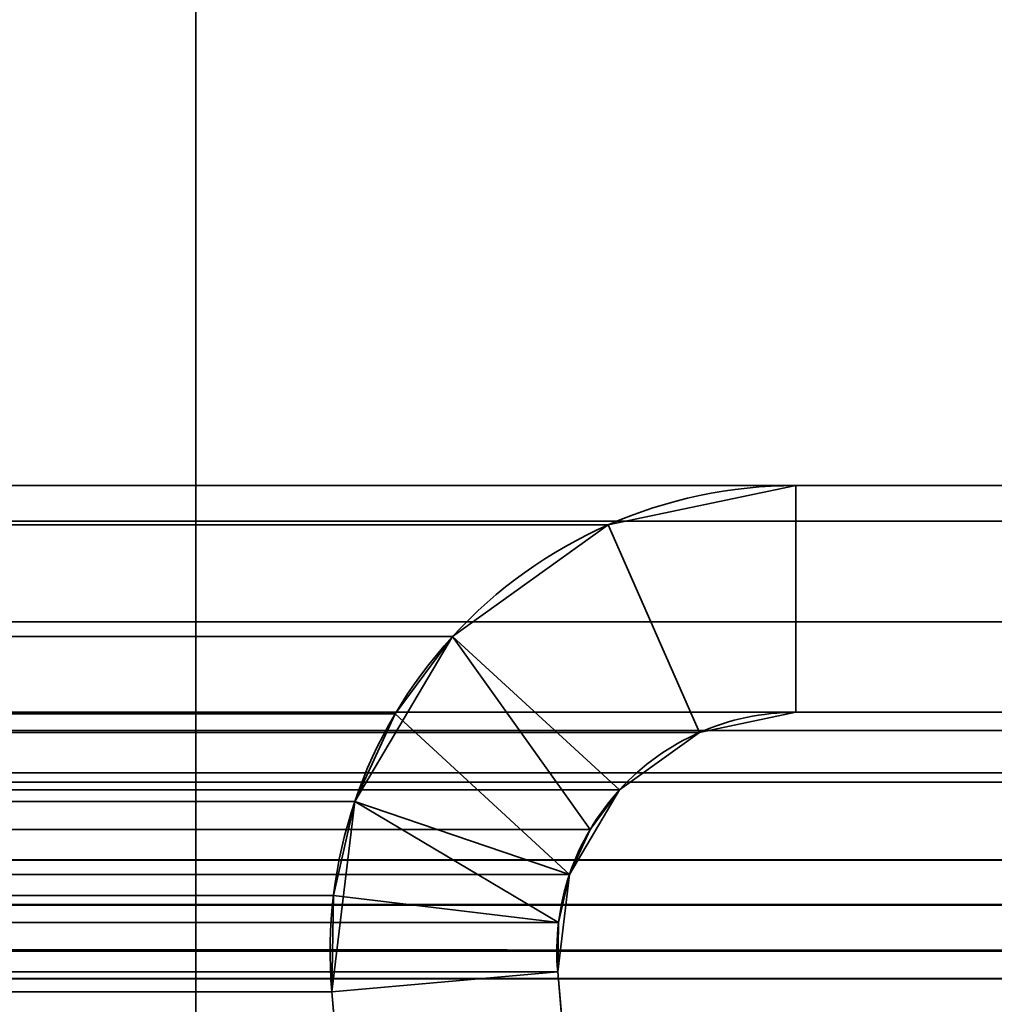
# Model space of a CAD drawing. Header units: millimetres. Extents: x -603 to 3703, y -115 to 193.
# Tile 140 of 256: x 398.33 to 404.78, y 14.07 to 20.58. Entities that reach past the tile are written whole.
import ezdxf

# ---------------------------------------------------------------- set-up
doc = ezdxf.new("R2010")
doc.units = ezdxf.units.MM
doc.layers.add('151', color=7, linetype='Continuous', true_color=0xffffff)

# ---------------------------------------------------------------- blocks, each defined once
blk = doc.blocks.new('UG_SURFACE_001')
at = {"layer": '151', "color": 252, "linetype": 'Continuous', "lineweight": 35}
for points in [[(603, -18, 2212.25), (603, 174.4, 2212.25), (-603, 174.4, 2212.25), (-603, -18, 2212.25)], [(-453, -18, 2062.2499), (-453, 174.4, 2062.2499), (453, 174.4, 2062.2499), (453, -18, 2062.2499)]]:
    blk.add_3dface(points, dxfattribs=at)
blk = doc.blocks.new('UG_SURFACE_031')
at = {"layer": '151', "color": 7, "linetype": 'Continuous', "lineweight": 35}
for points in [[(-409.1801, 13.8524, 2016.4301), (409.1801, 13.8524, 2016.4301), (407.8079, 14.2393, 2015.058)], [(-407.8079, 14.2393, 2015.058), (-409.1801, 13.8524, 2016.4301), (407.8079, 14.2393, 2015.058)], [(407.8079, 14.2393, 2015.058), (406.7246, 13.9851, 2013.9747), (-406.7246, 13.9851, 2013.9747), (-407.8079, 14.2393, 2015.058)]]:
    blk.add_3dface(points, dxfattribs=at)
blk = doc.blocks.new('UG_SURFACE_035')
at = {"layer": '151', "color": 252, "linetype": 'Continuous', "lineweight": 35}
for points in [[(-399.5, 7.25, 2006.7501), (399.5, 7.25, 2006.7501), (399.5, 46.92, 2006.7501), (-399.5, 46.92, 2006.7501)], [(399.5, 46.92, 2006.7501), (399.5, 7.25, 2006.7501), (398, 7.25, 2005.25), (398, 46.92, 2005.25)], [(411.42, 17.5, 2018.6701), (-411.42, 17.5, 2018.6701), (-412.5987, 17.2655, 2019.8486), (412.5987, 17.2655, 2019.8486)], [(-411.42, 17.5, 2018.6701), (411.42, 17.5, 2018.6701), (403.4673, 17.5, 2010.7174), (-403.4673, 17.5, 2010.7174)], [(402.2269, 17.2392, 2009.4769), (-402.2269, 17.2392, 2009.4769), (-403.4673, 17.5, 2010.7174), (403.4673, 17.5, 2010.7174)], [(403.4673, 16, 2010.7174), (402.831, 15.8662, 2010.0811), (402.2269, 17.2392, 2009.4769), (403.4673, 17.5, 2010.7174)], [(411.42, 16, 2018.6701), (403.4673, 16, 2010.7174), (403.4673, 17.5, 2010.7174), (411.42, 17.5, 2018.6701)], [(412.5987, 17.2655, 2019.8486), (-412.5987, 17.2655, 2019.8486), (-413.5979, 16.5979, 2020.8478), (413.5979, 16.5979, 2020.8478)], [(401.1965, 16.5008, 2008.4465), (-401.1965, 16.5008, 2008.4465), (-402.2269, 17.2392, 2009.4769), (402.2269, 17.2392, 2009.4769)], [(401.1965, 16.5008, 2008.4465), (402.2269, 17.2392, 2009.4769), (402.831, 15.8662, 2010.0811), (402.3024, 15.4874, 2009.5525)], [(413.5979, 16.5979, 2020.8478), (-413.5979, 16.5979, 2020.8478), (-414.2655, 15.5987, 2021.5156), (414.2655, 15.5987, 2021.5156)], [(-400.8169, 15.989, 2008.0669), (-401.1965, 16.5008, 2008.4465), (401.1965, 16.5008, 2008.4465)], [(-400.8169, 15.989, 2008.0669), (401.1965, 16.5008, 2008.4465), (400.8169, 15.989, 2008.0669)], [(402.1077, 15.2249, 2009.3577), (401.9712, 14.9279, 2009.2211), (400.8169, 15.989, 2008.0669), (401.1965, 16.5008, 2008.4465)], [(401.1965, 16.5008, 2008.4465), (402.3024, 15.4874, 2009.5525), (402.1077, 15.2249, 2009.3577)], [(412.0246, 15.8797, 2019.2747), (-412.0246, 15.8797, 2019.2747), (-411.42, 16, 2018.6701), (411.42, 16, 2018.6701)], [(-411.42, 16, 2018.6701), (-403.4673, 16, 2010.7174), (403.4673, 16, 2010.7174), (411.42, 16, 2018.6701)], [(403.4673, 16, 2010.7174), (-403.4673, 16, 2010.7174), (-402.831, 15.8662, 2010.0811), (402.831, 15.8662, 2010.0811)], [(400.8169, 15.989, 2008.0669), (-400.5508, 15.41, 2007.8008), (-400.8169, 15.989, 2008.0669)], [(400.8169, 15.989, 2008.0669), (400.5508, 15.41, 2007.8008), (-400.5508, 15.41, 2007.8008)], [(400.5508, 15.41, 2007.8008), (400.8169, 15.989, 2008.0669), (401.9712, 14.9279, 2009.2211), (401.8987, 14.6091, 2009.1486)], [(412.5372, 15.5372, 2019.7873), (-412.5372, 15.5372, 2019.7873), (-412.0246, 15.8797, 2019.2747), (412.0246, 15.8797, 2019.2747)], [(402.831, 15.8662, 2010.0811), (-402.831, 15.8662, 2010.0811), (-402.3024, 15.4874, 2009.5525), (402.3024, 15.4874, 2009.5525)], [(414.4408, 15.0209, 2021.6908), (414.2655, 15.5987, 2021.5156), (-414.2655, 15.5987, 2021.5156), (-414.4408, 15.0209, 2021.6908)], [(412.8797, 15.0246, 2020.1297), (-412.8797, 15.0246, 2020.1297), (-412.5372, 15.5372, 2019.7873), (412.5372, 15.5372, 2019.7873)], [(402.1077, 15.2249, 2009.3577), (-402.3024, 15.4874, 2009.5525), (-402.1077, 15.2249, 2009.3577)], [(402.1077, 15.2249, 2009.3577), (402.3024, 15.4874, 2009.5525), (-402.3024, 15.4874, 2009.5525)], [(-400.4095, 14.7887, 2007.6594), (-400.5508, 15.41, 2007.8008), (400.5508, 15.41, 2007.8008)], [(-400.4095, 14.7887, 2007.6594), (400.5508, 15.41, 2007.8008), (400.4095, 14.7887, 2007.6594)], [(401.8987, 14.6091, 2009.1486), (400.4095, 14.7887, 2007.6594), (400.5508, 15.41, 2007.8008)], [(-402.1077, 15.2249, 2009.3577), (401.9712, 14.9279, 2009.2211), (402.1077, 15.2249, 2009.3577)], [(-402.1077, 15.2249, 2009.3577), (-401.9712, 14.9279, 2009.2211), (401.9712, 14.9279, 2009.2211)], [(-414.4408, 15.0209, 2021.6908), (-414.5, 14.42, 2021.75), (414.5, 14.42, 2021.75)], [(-414.4408, 15.0209, 2021.6908), (414.5, 14.42, 2021.75), (414.4408, 15.0209, 2021.6908)], [(-412.9696, 14.7282, 2020.2196), (-412.8797, 15.0246, 2020.1297), (412.8797, 15.0246, 2020.1297), (412.9696, 14.7282, 2020.2196)], [(401.8987, 14.6091, 2009.1486), (-401.9712, 14.9279, 2009.2211), (-401.8987, 14.6091, 2009.1486)], [(401.8987, 14.6091, 2009.1486), (401.9712, 14.9279, 2009.2211), (-401.9712, 14.9279, 2009.2211)], [(400.4095, 14.7887, 2007.6594), (-400.3991, 14.1516, 2007.6489), (-400.4095, 14.7887, 2007.6594)], [(400.4095, 14.7887, 2007.6594), (400.3991, 14.1516, 2007.6489), (-400.3991, 14.1516, 2007.6489)], [(400.3991, 14.1516, 2007.6489), (400.4095, 14.7887, 2007.6594), (401.8987, 14.6091, 2009.1486), (401.8933, 14.2823, 2009.1434)], [(412.9696, 14.7282, 2020.2196), (-413, 14.42, 2020.2501), (-412.9696, 14.7282, 2020.2196)], [(412.9696, 14.7282, 2020.2196), (413, 14.42, 2020.2501), (-413, 14.42, 2020.2501)], [(-401.8987, 14.6091, 2009.1486), (401.8933, 14.2823, 2009.1434), (401.8987, 14.6091, 2009.1486)], [(-401.8987, 14.6091, 2009.1486), (-401.8933, 14.2823, 2009.1434), (401.8933, 14.2823, 2009.1434)], [(-414.5, -29.92, 2021.75), (414.5, -29.92, 2021.75), (414.5, 14.42, 2021.75), (-414.5, 14.42, 2021.75)], [(-413, -29.92, 2020.2501), (-413, 14.42, 2020.2501), (413, 14.42, 2020.2501), (413, -29.92, 2020.2501)], [(-401.8933, 14.2823, 2009.1434), (-402.4915, 7.4461, 2009.7415), (402.4915, 7.4461, 2009.7415), (401.8933, 14.2823, 2009.1434)], [(400.9971, 7.3154, 2008.2471), (400.3991, 14.1516, 2007.6489), (401.8933, 14.2823, 2009.1434), (402.4915, 7.4461, 2009.7415)], [(-400.3991, 14.1516, 2007.6489), (400.3991, 14.1516, 2007.6489), (400.9971, 7.3154, 2008.2471), (-400.9971, 7.3154, 2008.2471)]]:
    blk.add_3dface(points, dxfattribs=at)
blk = doc.blocks.new('UG_SURFACE_036')
at = {"layer": '151', "color": 252, "linetype": 'Continuous', "lineweight": 35}
for points in [[(399.5, 46.92, -7.75), (399.5, 7.25, -7.75), (398, 7.25, -7.75), (398, 46.92, -7.75)], [(398, 46.92, 2005.25), (398, 7.25, 2005.25), (399.5, 7.25, 2006.7501), (399.5, 46.92, 2006.7501)], [(399.5, 7.25, 2006.7501), (399.5, 7.25, -7.75), (399.5, 46.92, -7.75), (399.5, 46.92, 2006.7501)], [(403.4673, 17.5, 2010.7174), (403.4673, 17.5, -7.75), (402.2269, 17.2392, -7.75), (402.2269, 17.2392, 2009.4769)], [(403.4673, 16, -7.75), (402.831, 15.8662, -7.75), (402.2269, 17.2392, -7.75), (403.4673, 17.5, -7.75)], [(403.4673, 17.5, 2010.7174), (402.2269, 17.2392, 2009.4769), (402.831, 15.8662, 2010.0811), (403.4673, 16, 2010.7174)], [(411.42, 17.5, 2018.6701), (411.42, 17.5, -7.75), (403.4673, 17.5, -7.75), (403.4673, 17.5, 2010.7174)], [(411.42, 16, -7.75), (403.4673, 16, -7.75), (403.4673, 17.5, -7.75), (411.42, 17.5, -7.75)], [(411.42, 17.5, 2018.6701), (403.4673, 17.5, 2010.7174), (403.4673, 16, 2010.7174), (411.42, 16, 2018.6701)], [(402.2269, 17.2392, 2009.4769), (402.2269, 17.2392, -7.75), (401.1965, 16.5008, -7.75), (401.1965, 16.5008, 2008.4465)], [(402.831, 15.8662, -7.75), (402.3024, 15.4874, -7.75), (401.1965, 16.5008, -7.75), (402.2269, 17.2392, -7.75)], [(402.3024, 15.4874, 2009.5525), (402.831, 15.8662, 2010.0811), (402.2269, 17.2392, 2009.4769), (401.1965, 16.5008, 2008.4465)], [(401.1965, 16.5008, -7.75), (400.5508, 15.41, -7.75), (400.5508, 15.41, 2007.8008)], [(400.5508, 15.41, 2007.8008), (400.8169, 15.989, 2008.0669), (401.1965, 16.5008, -7.75)], [(402.3024, 15.4874, -7.75), (401.9712, 14.9279, -7.75), (400.5508, 15.41, -7.75), (401.1965, 16.5008, -7.75)], [(400.8169, 15.989, 2008.0669), (401.1965, 16.5008, 2008.4465), (401.1965, 16.5008, -7.75)], [(401.1965, 16.5008, 2008.4465), (400.8169, 15.989, 2008.0669), (401.9712, 14.9279, 2009.2211), (402.1077, 15.2249, 2009.3577)], [(402.1077, 15.2249, 2009.3577), (402.3024, 15.4874, 2009.5525), (401.1965, 16.5008, 2008.4465)], [(401.8987, 14.6091, 2009.1486), (401.9712, 14.9279, 2009.2211), (400.8169, 15.989, 2008.0669), (400.5508, 15.41, 2007.8008)], [(402.831, 15.8662, 2010.0811), (402.831, 15.8662, -7.75), (403.4673, 16, -7.75), (403.4673, 16, 2010.7174)], [(411.42, 16, 2018.6701), (403.4673, 16, 2010.7174), (403.4673, 16, -7.75), (411.42, 16, -7.75)], [(402.3024, 15.4874, 2009.5525), (402.3024, 15.4874, -7.75), (402.831, 15.8662, -7.75), (402.831, 15.8662, 2010.0811)], [(402.1077, 15.2249, 2009.3577), (401.9712, 14.9279, -7.75), (402.3024, 15.4874, -7.75)], [(402.3024, 15.4874, -7.75), (402.3024, 15.4874, 2009.5525), (402.1077, 15.2249, 2009.3577)], [(400.5508, 15.41, -7.75), (400.3991, 14.1516, -7.75), (400.3991, 14.1516, 2007.6489)], [(400.3991, 14.1516, 2007.6489), (400.4095, 14.7887, 2007.6594), (400.5508, 15.41, -7.75)], [(400.3991, 14.1516, -7.75), (400.5508, 15.41, -7.75), (401.9712, 14.9279, -7.75), (401.8933, 14.2823, -7.75)], [(400.4095, 14.7887, 2007.6594), (400.5508, 15.41, 2007.8008), (400.5508, 15.41, -7.75)], [(400.5508, 15.41, 2007.8008), (400.4095, 14.7887, 2007.6594), (401.8987, 14.6091, 2009.1486)], [(402.1077, 15.2249, 2009.3577), (401.9712, 14.9279, 2009.2211), (401.9712, 14.9279, -7.75)], [(401.8987, 14.6091, 2009.1486), (401.8933, 14.2823, -7.75), (401.9712, 14.9279, -7.75)], [(401.9712, 14.9279, -7.75), (401.9712, 14.9279, 2009.2211), (401.8987, 14.6091, 2009.1486)], [(401.8933, 14.2823, 2009.1434), (401.8987, 14.6091, 2009.1486), (400.4095, 14.7887, 2007.6594), (400.3991, 14.1516, 2007.6489)], [(401.8987, 14.6091, 2009.1486), (401.8933, 14.2823, 2009.1434), (401.8933, 14.2823, -7.75)], [(400.9971, 7.3154, -7.75), (400.3991, 14.1516, -7.75), (401.8933, 14.2823, -7.75), (402.4915, 7.4461, -7.75)], [(402.4915, 7.4461, 2009.7415), (401.8933, 14.2823, 2009.1434), (400.3991, 14.1516, 2007.6489), (400.9971, 7.3154, 2008.2471)], [(401.8933, 14.2823, 2009.1434), (402.4915, 7.4461, 2009.7415), (402.4915, 7.4461, -7.75), (401.8933, 14.2823, -7.75)], [(400.3991, 14.1516, 2007.6489), (400.3991, 14.1516, -7.75), (400.9971, 7.3154, -7.75), (400.9971, 7.3154, 2008.2471)]]:
    blk.add_3dface(points, dxfattribs=at)

msp = doc.modelspace()

# ---------------------------------------------------------------- linework, layer by layer
at = {"layer": '151', "color": 252, "linetype": 'Continuous', "lineweight": 35, "true_color": 0x939598}
for p, q in [((399.5, 7.25, 2006.75), (399.5, 46.92, 2006.75)), ((399.5, 7.25, 2006.75), (399.5, 46.92, 2006.75)), ((399.5, 7.25, -7.75), (399.5, 46.92, -7.75)), ((411.42, 17.5, 2018.67), (-411.42, 17.5, 2018.67)), ((403.4673, 17.5, 2010.7173), (-403.4673, 17.5, 2010.7173)), ((411.42, 17.5, 2018.67), (403.4673, 17.5, 2010.7173)), ((411.42, 17.5, 2018.67), (403.4673, 17.5, 2010.7173)), ((403.4673, 17.5, -7.75), (403.4673, 17.5, 2010.7173)), ((411.42, 17.5, -7.75), (403.4673, 17.5, -7.75)), ((411.42, 16, 2018.67), (-411.42, 16, 2018.67)), ((403.4673, 16, 2010.7173), (-403.4673, 16, 2010.7173)), ((411.42, 16, -7.75), (403.4673, 16, -7.75)), ((411.42, 16, 2018.67), (403.4673, 16, 2010.7173)), ((411.42, 16, 2018.67), (403.4673, 16, 2010.7173)), ((403.4673, 16, -7.75), (403.4673, 16, 2010.7173)), ((414.5, 14.42, 2021.75), (-414.5, 14.42, 2021.75)), ((413, 14.42, 2020.25), (-413, 14.42, 2020.25)), ((401.8933, 14.2823, 2009.1433), (-401.8933, 14.2823, 2009.1433)), ((401.8933, 14.2823, 2009.1433), (402.4914, 7.4461, 2009.7414)), ((401.8933, 14.2823, -7.75), (402.4914, 7.4461, -7.75)), ((401.8933, 14.2823, 2009.1433), (402.4914, 7.4461, 2009.7414)), ((401.8933, 14.2823, -7.75), (401.8933, 14.2823, 2009.1433)), ((400.3991, 14.1516, 2007.6491), (-400.3991, 14.1516, 2007.6491)), ((400.3991, 14.1516, -7.75), (400.9971, 7.3154, -7.75)), ((400.3991, 14.1516, 2007.6491), (400.9971, 7.3154, 2008.2471)), ((400.3991, 14.1516, 2007.6491), (400.9971, 7.3154, 2008.2471)), ((400.3991, 14.1516, -7.75), (400.3991, 14.1516, 2007.6491))]:
    msp.add_line(p, q, dxfattribs=at)
for radius in [3.08, 3.08, 1.58]:
    msp.add_arc((403.4673, 14.42, -7.75), radius, 90, 185, dxfattribs=at)
at = {"layer": '151', "color": 252, "linetype": 'Continuous', "lineweight": 35, "true_color": 0x939598, "extrusion": (-0.707107, -6.12323e-17, 0.707107)}
for major_axis, start_param, end_param in [((3.08, 0, 3.08), 1.570796, 3.228859), ((-3.08, 0, -3.08), 4.712389, 6.370452), ((-1.58, 0, -1.58), 4.712389, 6.370452), ((1.58, 0, 1.58), 1.570796, 3.228859)]:
    msp.add_ellipse((403.4673, 14.42, 2010.7173), major_axis=major_axis, ratio=0.707107, start_param=start_param, end_param=end_param, dxfattribs=at)
at = {"layer": '151', "color": 252, "linetype": 'Continuous', "lineweight": 35, "true_color": 0x939598}
for points in [[(403.663, 13.2666, 2010.913), (406.1674, 14.6068, 2013.4174), (409.1854, 14.5654, 2016.4354), (411.652, 13.1555, 2018.902)], [(411.652, 13.1555, -7.75), (409.1854, 14.5654, -7.75), (406.1674, 14.6068, -7.75), (403.663, 13.2666, -7.75)], [(403.663, 13.2666, 2010.913), (406.1674, 14.6068, 2013.4174), (409.1854, 14.5654, 2016.4354), (411.652, 13.1555, 2018.902)]]:
    msp.add_open_spline(points, degree=3, dxfattribs=at)

# ---------------------------------------------------------------- block references
for name in ['UG_SURFACE_001', 'UG_SURFACE_035', 'UG_SURFACE_036', 'UG_SURFACE_031']:
    msp.add_blockref(name, (0, 0), dxfattribs=at)

doc.saveas('drawing.dxf')
